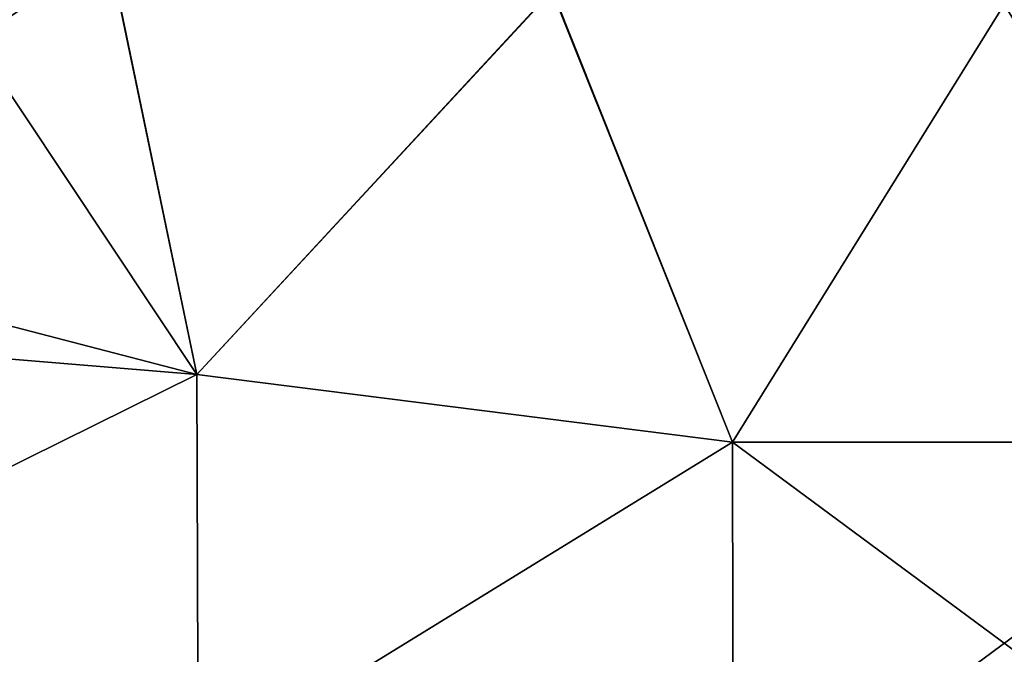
# Model space of a CAD drawing. Header units: millimetres. Extents: x -214 to 214, y -69 to 583.
# Tile 19 of 93: x -49 to 0, y 74 to 105. Entities that reach past the tile are written whole.
import ezdxf

# ---------------------------------------------------------------- set-up
doc = ezdxf.new("R2010")
doc.units = ezdxf.units.MM
doc.header["$LTSCALE"] = 62.021132
doc.layers.add('102', color=7, linetype='CONTINUOUS')
doc.layers.add('157', color=7, linetype='CONTINUOUS')

msp = doc.modelspace()

# ---------------------------------------------------------------- linework, layer by layer
at = {"layer": '102', "color": 7, "linetype": 'Continuous'}
for points in [[(-54.764, 109.843, 220.467), (-65.053, 93.9, 198.475), (-39.788, 87.334, 204.469), (-54.764, 109.843, 220.467)], [(-44.131, 108.307, 223.801), (-54.764, 109.843, 220.467), (-39.788, 87.334, 204.469), (-44.131, 108.307, 223.801)], [(-22.264, 106.243, 228.276), (-44.131, 108.307, 223.801), (-39.788, 87.334, 204.469), (-22.264, 106.243, 228.276)], [(-22.264, 106.243, 228.276), (-39.788, 87.334, 204.469), (-13.39, 84.005, 207.509), (-22.264, 106.243, 228.276)], [(-0.001, 105.559, 229.778), (-22.264, 106.243, 228.276), (-13.39, 84.005, 207.509), (-0.001, 105.559, 229.778)], [(22.284, 106.245, 228.274), (-0.001, 105.559, 229.778), (13.389, 84.005, 207.509), (22.284, 106.245, 228.274)], [(-0.001, 105.559, 229.778), (-13.39, 84.005, 207.509), (13.389, 84.005, 207.509), (-0.001, 105.559, 229.778)], [(-65.053, 93.9, 198.475), (-64.939, 74.887, 175.631), (-39.788, 87.334, 204.469), (-65.053, 93.9, 198.475)], [(-64.939, 74.887, 175.631), (-39.715, 67.808, 180.955), (-39.788, 87.334, 204.469), (-64.939, 74.887, 175.631)], [(-39.788, 87.334, 204.469), (-39.715, 67.808, 180.955), (-13.39, 84.005, 207.509), (-39.788, 87.334, 204.469)], [(-39.715, 67.808, 180.955), (-13.365, 64.219, 183.656), (-13.39, 84.005, 207.509), (-39.715, 67.808, 180.955)], [(-13.365, 64.219, 183.656), (13.365, 64.219, 183.656), (-13.39, 84.005, 207.509), (-13.365, 64.219, 183.656)], [(-13.39, 84.005, 207.509), (13.365, 64.219, 183.656), (13.389, 84.005, 207.509), (-13.39, 84.005, 207.509)], [(-64.898, 69.574, 168.383), (-43.989, 51.645, 155.125), (-64.939, 74.887, 175.631), (-64.898, 69.574, 168.383)], [(-64.939, 74.887, 175.631), (-43.989, 51.645, 155.125), (-39.715, 67.808, 180.955), (-64.939, 74.887, 175.631)]]:
    msp.add_3dface(points, dxfattribs=at)
at = {"layer": '157', "color": 7, "linetype": 'Continuous'}
for points in [[(-54.776, 109.846, -220.464), (-44.151, 108.31, -223.797), (-65.052, 93.899, -198.475), (-54.776, 109.846, -220.464)], [(-65.052, 93.899, -198.475), (-44.151, 108.31, -223.797), (-39.787, 87.334, -204.469), (-65.052, 93.899, -198.475)], [(-44.151, 108.31, -223.797), (-22.284, 106.245, -228.274), (-39.787, 87.334, -204.469), (-44.151, 108.31, -223.797)], [(-22.284, 106.245, -228.274), (-13.389, 84.005, -207.509), (-39.787, 87.334, -204.469), (-22.284, 106.245, -228.274)], [(-22.284, 106.245, -228.274), (0.001, 105.559, -229.778), (-13.389, 84.005, -207.509), (-22.284, 106.245, -228.274)], [(0.001, 105.559, -229.778), (13.39, 84.005, -207.509), (-13.389, 84.005, -207.509), (0.001, 105.559, -229.778)], [(-65.03, 89.42, -193.476), (-65.052, 93.899, -198.475), (-39.787, 87.334, -204.469), (-65.03, 89.42, -193.476)], [(-64.939, 74.886, -175.631), (-65.03, 89.42, -193.476), (-39.787, 87.334, -204.469), (-64.939, 74.886, -175.631)], [(-39.715, 67.808, -180.956), (-64.939, 74.886, -175.631), (-39.787, 87.334, -204.469), (-39.715, 67.808, -180.956)], [(-13.389, 84.005, -207.509), (-39.715, 67.808, -180.956), (-39.787, 87.334, -204.469), (-13.389, 84.005, -207.509)], [(-13.365, 64.219, -183.656), (-39.715, 67.808, -180.956), (-13.389, 84.005, -207.509), (-13.365, 64.219, -183.656)], [(13.39, 84.005, -207.509), (-13.365, 64.219, -183.656), (-13.389, 84.005, -207.509), (13.39, 84.005, -207.509)], [(13.365, 64.219, -183.656), (-13.365, 64.219, -183.656), (13.39, 84.005, -207.509), (13.365, 64.219, -183.656)], [(-64.898, 69.574, -168.383), (-64.939, 74.886, -175.631), (-39.715, 67.808, -180.956), (-64.898, 69.574, -168.383)]]:
    msp.add_3dface(points, dxfattribs=at)

doc.saveas('drawing.dxf')
